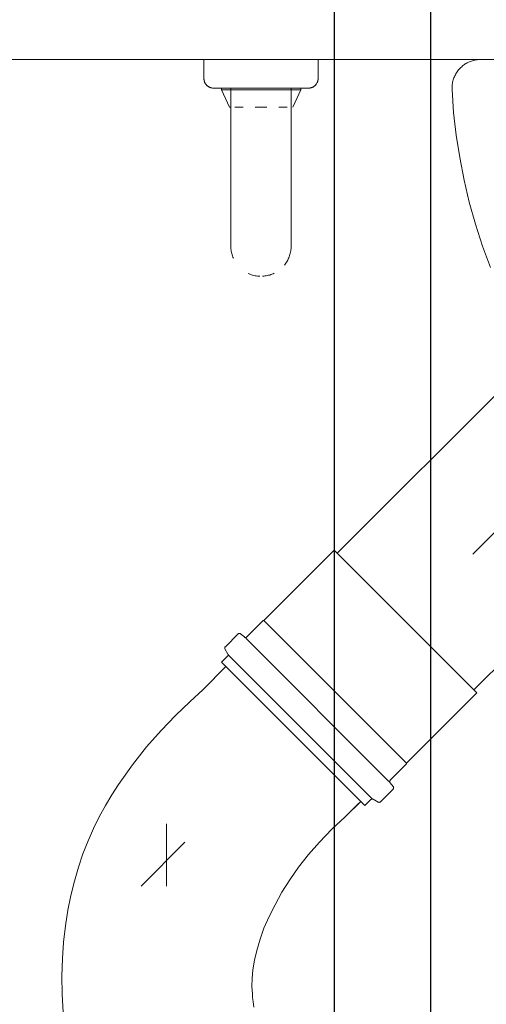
# Model space of a CAD drawing. Header units: millimetres. Extents: x 567 to 934, y -1 to 364.
# Tile 214 of 256: x 638.316 to 638.806, y 151.846 to 152.881. Entities that reach past the tile are written whole.
import ezdxf

# ---------------------------------------------------------------- set-up
doc = ezdxf.new("R2010")
doc.units = ezdxf.units.MM
doc.header["$MEASUREMENT"] = 0
doc.layers.add('ARQ FINA', color=8, linetype='Continuous')
for name, color, linetype, lineweight in [('CV-Condutos', 14, 'Continuous', 25), ('Simbolos', 14, 'Continuous', 20), ('Simbolos_int', 14, 'Continuous', 15), ('TQ-Condutos', 14, 'Continuous', 25), ('TQ-Sentido conduto', 14, 'Continuous', 30)]:
    doc.layers.add(name, color=color, linetype=linetype, lineweight=lineweight)

msp = doc.modelspace()

# ---------------------------------------------------------------- linework, layer by layer
at = {"layer": 'ARQ FINA', "lineweight": 5}
for p, q in [((637.0494, 152.8391), (639.3694, 152.8391)), ((638.5094, 152.8391), (638.5094, 152.8191)), ((638.6294, 152.8191), (638.6294, 152.8391)), ((638.5277, 152.8091), (638.5277, 152.8072)), ((638.5277, 152.8091), (638.5277, 152.8072)), ((638.5377, 152.8091), (638.5377, 152.7491)), ((638.6011, 152.7491), (638.6011, 152.8091)), ((638.6111, 152.8072), (638.6111, 152.8091)), ((638.6111, 152.8072), (638.6111, 152.8091)), ((638.5277, 152.8072), (638.5361, 152.7891)), ((638.6111, 152.8072), (638.5277, 152.8072)), ((638.6027, 152.7891), (638.6111, 152.8072)), ((638.5368, 152.7891), (638.5361, 152.7891)), ((638.5507, 152.7891), (638.5418, 152.7891)), ((638.5756, 152.7891), (638.5631, 152.7891)), ((638.5969, 152.7891), (638.5881, 152.7891))]:
    msp.add_line(p, q, dxfattribs=at)
for points in [[(638.8002, 152.8391), (638.799, 152.8391), (638.7978, 152.8391), (638.7966, 152.8389), (638.7954, 152.8388), (638.7942, 152.8385), (638.793, 152.8383), (638.7919, 152.838), (638.7907, 152.8376), (638.7896, 152.8372), (638.7885, 152.8368), (638.7874, 152.8363), (638.7863, 152.8358), (638.7852, 152.8352), (638.7842, 152.8346), (638.7832, 152.8339), (638.7822, 152.8332), (638.7813, 152.8325), (638.7804, 152.8317), (638.7795, 152.8309), (638.7786, 152.83), (638.7778, 152.8292), (638.777, 152.8283), (638.7763, 152.8273), (638.7756, 152.8264), (638.7749, 152.8254), (638.7743, 152.8243), (638.7737, 152.8233), (638.7732, 152.8222), (638.7727, 152.8211), (638.7722, 152.82), (638.7718, 152.8189), (638.7714, 152.8177), (638.7711, 152.8166), (638.7708, 152.8154), (638.7706, 152.8142), (638.7704, 152.8131), (638.7703, 152.8119), (638.7702, 152.8107), (638.7702, 152.8095), (638.7702, 152.8083), (638.7702, 152.8076)], [(638.5194, 152.8091), (638.519, 152.8092), (638.5186, 152.8092), (638.5182, 152.8092), (638.5178, 152.8093), (638.5174, 152.8093), (638.517, 152.8094), (638.5166, 152.8095), (638.5162, 152.8097), (638.5158, 152.8098), (638.5155, 152.8099), (638.5151, 152.8101), (638.5147, 152.8103), (638.5144, 152.8105), (638.5141, 152.8107), (638.5137, 152.8109), (638.5134, 152.8111), (638.5131, 152.8114), (638.5128, 152.8116), (638.5125, 152.8119), (638.5122, 152.8122), (638.5119, 152.8125), (638.5117, 152.8128), (638.5114, 152.8131), (638.5112, 152.8134), (638.511, 152.8137), (638.5107, 152.8141), (638.5105, 152.8144), (638.5104, 152.8148), (638.5102, 152.8152), (638.51, 152.8155), (638.5099, 152.8159), (638.5098, 152.8163), (638.5097, 152.8167), (638.5096, 152.8171), (638.5095, 152.8174), (638.5095, 152.8178), (638.5094, 152.8182), (638.5094, 152.8186), (638.5094, 152.819), (638.5094, 152.8191)], [(638.6294, 152.8191), (638.6294, 152.8187), (638.6293, 152.8183), (638.6293, 152.818), (638.6292, 152.8176), (638.6292, 152.8172), (638.6291, 152.8168), (638.629, 152.8164), (638.6289, 152.816), (638.6287, 152.8156), (638.6286, 152.8153), (638.6284, 152.8149), (638.6282, 152.8145), (638.628, 152.8142), (638.6278, 152.8138), (638.6276, 152.8135), (638.6274, 152.8132), (638.6271, 152.8129), (638.6269, 152.8126), (638.6266, 152.8123), (638.6263, 152.812), (638.626, 152.8117), (638.6257, 152.8114), (638.6254, 152.8112), (638.6251, 152.811), (638.6248, 152.8107), (638.6244, 152.8105), (638.6241, 152.8103), (638.6237, 152.8101), (638.6234, 152.81), (638.623, 152.8098), (638.6226, 152.8097), (638.6222, 152.8096), (638.6218, 152.8095), (638.6215, 152.8094), (638.6211, 152.8093), (638.6207, 152.8092), (638.6203, 152.8092), (638.6199, 152.8092), (638.6195, 152.8091), (638.6194, 152.8091)], [(638.5182, 152.8092), (638.5178, 152.8093), (638.5174, 152.8093), (638.517, 152.8094), (638.5166, 152.8095), (638.5162, 152.8097), (638.5158, 152.8098), (638.5155, 152.8099), (638.5151, 152.8101), (638.5147, 152.8103), (638.5144, 152.8105), (638.5141, 152.8107), (638.5137, 152.8109), (638.5134, 152.8111), (638.5131, 152.8114), (638.5128, 152.8116), (638.5125, 152.8119), (638.5122, 152.8122), (638.5119, 152.8125), (638.5117, 152.8128), (638.5114, 152.8131), (638.5112, 152.8134), (638.511, 152.8137), (638.5107, 152.8141), (638.5105, 152.8144), (638.5104, 152.8148), (638.5102, 152.8152), (638.51, 152.8155), (638.5099, 152.8159), (638.5098, 152.8163), (638.5097, 152.8167), (638.5096, 152.8171), (638.5095, 152.8174), (638.5095, 152.8178), (638.5094, 152.8182)], [(638.5287, 152.8091), (638.5276, 152.8091), (638.5265, 152.8091), (638.5255, 152.8091), (638.5246, 152.8091), (638.5237, 152.8091), (638.523, 152.8091), (638.5223, 152.8091), (638.5216, 152.8091), (638.5211, 152.8091), (638.5206, 152.8091), (638.5202, 152.8091), (638.5199, 152.8091), (638.5196, 152.8091), (638.5195, 152.8091), (638.5194, 152.8091), (638.5194, 152.8091)], [(638.5194, 152.8091), (638.5194, 152.8091), (638.5195, 152.8091), (638.5197, 152.8091), (638.52, 152.8091), (638.5204, 152.8091), (638.5208, 152.8091), (638.5213, 152.8091), (638.5219, 152.8091), (638.5226, 152.8091), (638.5233, 152.8091), (638.5241, 152.8091), (638.525, 152.8091), (638.526, 152.8091), (638.527, 152.8091), (638.5281, 152.8091), (638.5293, 152.8091), (638.5305, 152.8091), (638.5318, 152.8091), (638.5331, 152.8091), (638.5345, 152.8091), (638.536, 152.8091), (638.5375, 152.8091), (638.5391, 152.8091), (638.5407, 152.8091), (638.5424, 152.8091), (638.5441, 152.8091), (638.5458, 152.8091), (638.5476, 152.8091), (638.5494, 152.8091), (638.5512, 152.8091), (638.5531, 152.8091), (638.555, 152.8091), (638.557, 152.8091), (638.5589, 152.8091), (638.5609, 152.8091), (638.5628, 152.8091), (638.5648, 152.8091), (638.5668, 152.8091), (638.5688, 152.8091), (638.5708, 152.8091), (638.5728, 152.8091), (638.5748, 152.8091), (638.5768, 152.8091), (638.5788, 152.8091), (638.5807, 152.8091), (638.5827, 152.8091), (638.5846, 152.8091), (638.5865, 152.8091), (638.5883, 152.8091), (638.5902, 152.8091), (638.592, 152.8091), (638.5937, 152.8091), (638.5955, 152.8091), (638.5972, 152.8091), (638.5988, 152.8091), (638.6004, 152.8091), (638.6019, 152.8091), (638.6034, 152.8091), (638.6049, 152.8091), (638.6062, 152.8091), (638.6076, 152.8091), (638.6088, 152.8091), (638.61, 152.8091), (638.6111, 152.8091), (638.6122, 152.8091), (638.6132, 152.8091), (638.6141, 152.8091), (638.615, 152.8091), (638.6158, 152.8091), (638.6165, 152.8091), (638.6171, 152.8091), (638.6177, 152.8091), (638.6181, 152.8091), (638.6185, 152.8091), (638.6189, 152.8091), (638.6191, 152.8091), (638.6193, 152.8091), (638.6194, 152.8091), (638.6194, 152.8091)], [(638.5241, 152.8091), (638.525, 152.8091), (638.526, 152.8091), (638.527, 152.8091), (638.5281, 152.8091), (638.5293, 152.8091)], [(638.5287, 152.8091), (638.5276, 152.8091), (638.5265, 152.8091), (638.5255, 152.8091), (638.5246, 152.8091)], [(638.6194, 152.8091), (638.6193, 152.8091), (638.6192, 152.8091), (638.619, 152.8091), (638.6187, 152.8091), (638.6184, 152.8091), (638.6179, 152.8091), (638.6174, 152.8091), (638.6168, 152.8091), (638.6162, 152.8091), (638.6154, 152.8091), (638.6146, 152.8091), (638.6137, 152.8091), (638.6128, 152.8091), (638.6117, 152.8091), (638.6106, 152.8091), (638.6095, 152.8091)], [(638.6146, 152.8091), (638.6137, 152.8091), (638.6128, 152.8091), (638.6117, 152.8091), (638.6106, 152.8091), (638.6095, 152.8091)], [(638.61, 152.8091), (638.6111, 152.8091), (638.6122, 152.8091), (638.6132, 152.8091), (638.6141, 152.8091)], [(638.6293, 152.8183), (638.6293, 152.818), (638.6292, 152.8176), (638.6292, 152.8172), (638.6291, 152.8168), (638.629, 152.8164), (638.6289, 152.816), (638.6287, 152.8156), (638.6286, 152.8153), (638.6284, 152.8149), (638.6282, 152.8145), (638.628, 152.8142), (638.6278, 152.8138), (638.6276, 152.8135), (638.6274, 152.8132), (638.6271, 152.8129), (638.6269, 152.8126), (638.6266, 152.8123), (638.6263, 152.812), (638.626, 152.8117), (638.6257, 152.8114), (638.6254, 152.8112), (638.6251, 152.811), (638.6248, 152.8107), (638.6244, 152.8105), (638.6241, 152.8103), (638.6237, 152.8101), (638.6234, 152.81), (638.623, 152.8098), (638.6226, 152.8097), (638.6222, 152.8096), (638.6218, 152.8095), (638.6215, 152.8094), (638.6211, 152.8093), (638.6207, 152.8092)], [(638.7702, 152.8076), (638.7719, 152.7836), (638.7746, 152.7598), (638.7783, 152.7361), (638.7829, 152.7125), (638.7884, 152.6892), (638.7949, 152.666), (638.8023, 152.6432), (638.8105, 152.6207)], [(638.5377, 152.7491), (638.5377, 152.7449), (638.5377, 152.7407), (638.5377, 152.7364), (638.5377, 152.7322), (638.5377, 152.7281), (638.5377, 152.7239), (638.5377, 152.7198), (638.5377, 152.7158), (638.5377, 152.7118), (638.5377, 152.7078), (638.5377, 152.704), (638.5377, 152.7002), (638.5377, 152.6964), (638.5377, 152.6928), (638.5377, 152.6893), (638.5377, 152.6858), (638.5377, 152.6825), (638.5377, 152.6792), (638.5377, 152.6761), (638.5377, 152.6731), (638.5377, 152.6702), (638.5377, 152.6674), (638.5377, 152.6648), (638.5377, 152.6623), (638.5377, 152.6599), (638.5377, 152.6577), (638.5377, 152.6556), (638.5377, 152.6537), (638.5377, 152.6519), (638.5377, 152.6503), (638.5377, 152.6488), (638.5377, 152.6475), (638.5377, 152.6464), (638.5377, 152.6454), (638.5377, 152.6446), (638.5377, 152.644), (638.5377, 152.6435), (638.5377, 152.6432), (638.5377, 152.6431), (638.5377, 152.6431)], [(638.5377, 152.6955), (638.5377, 152.6992), (638.5377, 152.7029), (638.5377, 152.7068), (638.5377, 152.7107), (638.5377, 152.7147), (638.5377, 152.7187), (638.5377, 152.7228), (638.5377, 152.727), (638.5377, 152.7311), (638.5377, 152.7353), (638.5377, 152.7395), (638.5377, 152.7438), (638.5377, 152.748)], [(638.6011, 152.6431), (638.6011, 152.6432), (638.6011, 152.6434), (638.6011, 152.6438), (638.6011, 152.6444), (638.6011, 152.6452), (638.6011, 152.6461), (638.6011, 152.6472), (638.6011, 152.6485), (638.6011, 152.6499), (638.6011, 152.6515), (638.6011, 152.6532), (638.6011, 152.6551), (638.6011, 152.6571), (638.6011, 152.6593), (638.6011, 152.6616), (638.6011, 152.6641), (638.6011, 152.6667), (638.6011, 152.6694), (638.6011, 152.6723), (638.6011, 152.6753), (638.6011, 152.6784), (638.6011, 152.6816), (638.6011, 152.6849), (638.6011, 152.6883), (638.6011, 152.6918), (638.6011, 152.6955), (638.6011, 152.6992), (638.6011, 152.7029), (638.6011, 152.7068), (638.6011, 152.7107), (638.6011, 152.7147), (638.6011, 152.7187), (638.6011, 152.7228), (638.6011, 152.727), (638.6011, 152.7311), (638.6011, 152.7353), (638.6011, 152.7395), (638.6011, 152.7438), (638.6011, 152.748), (638.6011, 152.7491)], [(638.6011, 152.7491), (638.6011, 152.7449), (638.6011, 152.7407), (638.6011, 152.7364), (638.6011, 152.7322), (638.6011, 152.7281), (638.6011, 152.7239), (638.6011, 152.7198), (638.6011, 152.7158), (638.6011, 152.7118), (638.6011, 152.7078), (638.6011, 152.704), (638.6011, 152.7002), (638.6011, 152.6964), (638.6011, 152.6928), (638.6011, 152.6893), (638.6011, 152.6858), (638.6011, 152.6825), (638.6011, 152.6792), (638.6011, 152.6761), (638.6011, 152.6731), (638.6011, 152.6702), (638.6011, 152.6674), (638.6011, 152.6648), (638.6011, 152.6623), (638.6011, 152.6599), (638.6011, 152.6577), (638.6011, 152.6556), (638.6011, 152.6537), (638.6011, 152.6519), (638.6011, 152.6503), (638.6011, 152.6488), (638.6011, 152.6475), (638.6011, 152.6464), (638.6011, 152.6454), (638.6011, 152.6446), (638.6011, 152.644), (638.6011, 152.6435), (638.6011, 152.6432), (638.6011, 152.6431), (638.6011, 152.6431)], [(638.5377, 152.6431), (638.5377, 152.6432), (638.5377, 152.6434), (638.5377, 152.6438), (638.5377, 152.6444), (638.5377, 152.6452), (638.5377, 152.6461), (638.5377, 152.6472), (638.5377, 152.6485), (638.5377, 152.6499), (638.5377, 152.6515), (638.5377, 152.6532), (638.5377, 152.6551), (638.5377, 152.6571), (638.5377, 152.6593), (638.5377, 152.6616), (638.5377, 152.6641), (638.5377, 152.6667), (638.5377, 152.6694)], [(638.5403, 152.6304), (638.5398, 152.6316), (638.5394, 152.6328), (638.539, 152.634), (638.5387, 152.6352), (638.5384, 152.6364), (638.5381, 152.6377), (638.5379, 152.6389), (638.5378, 152.6402), (638.5377, 152.6415), (638.5377, 152.6427), (638.5377, 152.6431)], [(638.6011, 152.6431), (638.601, 152.6418), (638.601, 152.6405), (638.6008, 152.6393), (638.6007, 152.638), (638.6004, 152.6368), (638.6002, 152.6355), (638.5998, 152.6343), (638.5995, 152.6331), (638.599, 152.6319), (638.5986, 152.6307), (638.598, 152.6296), (638.5975, 152.6284), (638.5969, 152.6273), (638.5962, 152.6262), (638.5955, 152.6252), (638.5948, 152.6242), (638.594, 152.6231)], [(638.5681, 152.6114), (638.5668, 152.6115), (638.5656, 152.6116), (638.5643, 152.6118), (638.5631, 152.612), (638.5618, 152.6123), (638.5606, 152.6126), (638.5594, 152.613), (638.5582, 152.6134), (638.557, 152.6139), (638.5559, 152.6144)], [(638.5832, 152.6145), (638.582, 152.614), (638.5809, 152.6135), (638.5797, 152.6131), (638.5785, 152.6127), (638.5772, 152.6124), (638.576, 152.6121), (638.5748, 152.6118), (638.5735, 152.6117), (638.5722, 152.6115), (638.571, 152.6114)]]:
    msp.add_lwpolyline(points, dxfattribs=at)
at = {"layer": 'CV-Condutos'}
for p, q in [((638.6466, 150.2308), (638.6466, 153.013)), ((638.748, 150.2308), (638.748, 153.013))]:
    msp.add_line(p, q, dxfattribs=at)
at = {"layer": 'Simbolos'}
for p, q in [((638.5724, 152.2494), (638.6464, 152.3234)), ((638.5546, 152.2323), (638.5717, 152.2494)), ((638.5717, 152.2494), (638.5724, 152.2494)), ((638.5319, 152.222), (638.5452, 152.2354)), ((638.5479, 152.2355), (638.5519, 152.2322)), ((638.5315, 152.2196), (638.5346, 152.2143)), ((638.528, 152.2056), (638.5342, 152.2119)), ((638.5087, 152.1769), (638.5323, 152.2013)), ((638.6786, 152.055), (638.528, 152.2056)), ((638.5323, 152.2013), (638.6742, 152.0594)), ((638.4945, 152.1639), (638.5087, 152.1769)), ((638.7223, 152.0994), (638.7963, 152.1735)), ((638.4795, 152.1495), (638.4945, 152.1639)), ((638.4645, 152.1339), (638.4795, 152.1495)), ((638.4489, 152.1166), (638.4645, 152.1339)), ((638.4342, 152.0978), (638.4489, 152.1166)), ((638.4195, 152.0773), (638.4342, 152.0978)), ((638.7052, 152.0817), (638.7223, 152.0987)), ((638.7223, 152.0987), (638.7223, 152.0994)), ((638.4125, 152.0663), (638.4195, 152.0773)), ((638.7084, 152.075), (638.7051, 152.079)), ((638.4059, 152.0551), (638.4125, 152.0663)), ((638.6949, 152.0589), (638.7083, 152.0723)), ((638.3992, 152.0432), (638.4059, 152.0551)), ((638.6742, 152.0594), (638.658, 152.0432)), ((638.6722, 152.0574), (638.6653, 152.0504)), ((638.6786, 152.055), (638.6848, 152.0613)), ((638.6925, 152.0586), (638.6873, 152.0616)), ((638.3932, 152.0308), (638.3992, 152.0432)), ((638.658, 152.0432), (638.6439, 152.0302)), ((638.3877, 152.0178), (638.3932, 152.0308)), ((638.6439, 152.0302), (638.6309, 152.0166)), ((638.3822, 152.0042), (638.3877, 152.0178)), ((638.6309, 152.0166), (638.6193, 152.0034)), ((638.3776, 151.9904), (638.3822, 152.0042)), ((638.6193, 152.0034), (638.6089, 151.9901)), ((638.3732, 151.9756), (638.3776, 151.9904)), ((638.6089, 151.9901), (638.5997, 151.9768)), ((638.3695, 151.9603), (638.3732, 151.9756)), ((638.5997, 151.9768), (638.5913, 151.9638)), ((638.3663, 151.945), (638.3695, 151.9603)), ((638.5913, 151.9638), (638.5841, 151.9508)), ((638.5841, 151.9508), (638.578, 151.9384)), ((638.3637, 151.9285), (638.3663, 151.945)), ((638.578, 151.9384), (638.5725, 151.926)), ((638.3617, 151.9115), (638.3637, 151.9285)), ((638.5725, 151.926), (638.5685, 151.9144)), ((638.3605, 151.8942), (638.3617, 151.9115)), ((638.5685, 151.9144), (638.565, 151.9028)), ((638.565, 151.9028), (638.5627, 151.8924)), ((638.36, 151.8757), (638.3605, 151.8942)), ((638.5627, 151.8924), (638.5607, 151.8823)), ((638.5607, 151.8823), (638.5601, 151.8731)), ((638.3602, 151.8569), (638.36, 151.8757)), ((638.5601, 151.8731), (638.5598, 151.8647)), ((638.3614, 151.8373), (638.3602, 151.8569)), ((638.5598, 151.8647), (638.5604, 151.8572)), ((638.5604, 151.8572), (638.5604, 151.8531)), ((638.5604, 151.8531), (638.561, 151.8491)), ((638.561, 151.8491), (638.5618, 151.8431))]:
    msp.add_line(p, q, dxfattribs=at)
for points in [[(638.5479, 152.2355), (638.5476, 152.2357), (638.5474, 152.2358), (638.547, 152.2359), (638.5467, 152.2359), (638.5464, 152.2359), (638.5461, 152.2359), (638.5458, 152.2357), (638.5455, 152.2356), (638.5452, 152.2354)], [(638.5519, 152.2322), (638.5521, 152.232), (638.5524, 152.2318), (638.5528, 152.2317), (638.5531, 152.2317), (638.5534, 152.2317), (638.5537, 152.2318), (638.554, 152.2319), (638.5543, 152.2321), (638.5546, 152.2323)], [(638.5319, 152.222), (638.5317, 152.2218), (638.5315, 152.2215), (638.5314, 152.2213), (638.5313, 152.221), (638.5313, 152.2207), (638.5313, 152.2204), (638.5313, 152.2201), (638.5314, 152.2198), (638.5315, 152.2196)], [(638.5342, 152.2119), (638.5344, 152.2121), (638.5346, 152.2124), (638.5347, 152.2126), (638.5348, 152.2129), (638.5348, 152.2132), (638.5348, 152.2135), (638.5348, 152.2138), (638.5347, 152.2141), (638.5345, 152.2143)], [(638.7052, 152.0817), (638.705, 152.0814), (638.7048, 152.0811), (638.7047, 152.0808), (638.7046, 152.0805), (638.7046, 152.0802), (638.7046, 152.0798), (638.7047, 152.0795), (638.7049, 152.0792), (638.7051, 152.079)], [(638.7083, 152.0723), (638.7085, 152.0725), (638.7087, 152.0728), (638.7088, 152.0731), (638.7088, 152.0735), (638.7089, 152.0738), (638.7088, 152.0741), (638.7087, 152.0744), (638.7086, 152.0747), (638.7084, 152.075)], [(638.6873, 152.0616), (638.687, 152.0618), (638.6867, 152.0618), (638.6864, 152.0619), (638.6861, 152.0619), (638.6859, 152.0619), (638.6856, 152.0618), (638.6853, 152.0617), (638.6851, 152.0615), (638.6848, 152.0613)], [(638.6925, 152.0586), (638.6928, 152.0585), (638.693, 152.0584), (638.6933, 152.0584), (638.6936, 152.0583), (638.6939, 152.0584), (638.6942, 152.0585), (638.6944, 152.0586), (638.6947, 152.0587), (638.6949, 152.0589)]]:
    msp.add_lwpolyline(points, dxfattribs=at)
at = {"layer": 'Simbolos_int'}
for p, q in [((638.7963, 152.1735), (638.6464, 152.3234)), ((638.7223, 152.0994), (638.5724, 152.2494)), ((638.7039, 152.0804), (638.5533, 152.231)), ((638.6859, 152.0624), (638.5353, 152.213))]:
    msp.add_line(p, q, dxfattribs=at)
at = {"layer": 'Simbolos_int', "color": 8, "linetype": 'Continuous'}
for p, q in [((638.4699, 151.9701), (638.4699, 152.0359)), ((638.4894, 152.0164), (638.4433, 151.9703))]:
    msp.add_line(p, q, dxfattribs=at)
at = {"layer": 'TQ-Condutos'}
for p, q in [((638.6495, 152.3203), (639.0819, 152.7527)), ((638.7932, 152.1766), (639.2256, 152.609))]:
    msp.add_line(p, q, dxfattribs=at)
at = {"layer": 'TQ-Sentido conduto'}
msp.add_lwpolyline([(638.7922, 152.3193), (638.9336, 152.4607)], dxfattribs=at)

doc.saveas('drawing.dxf')
